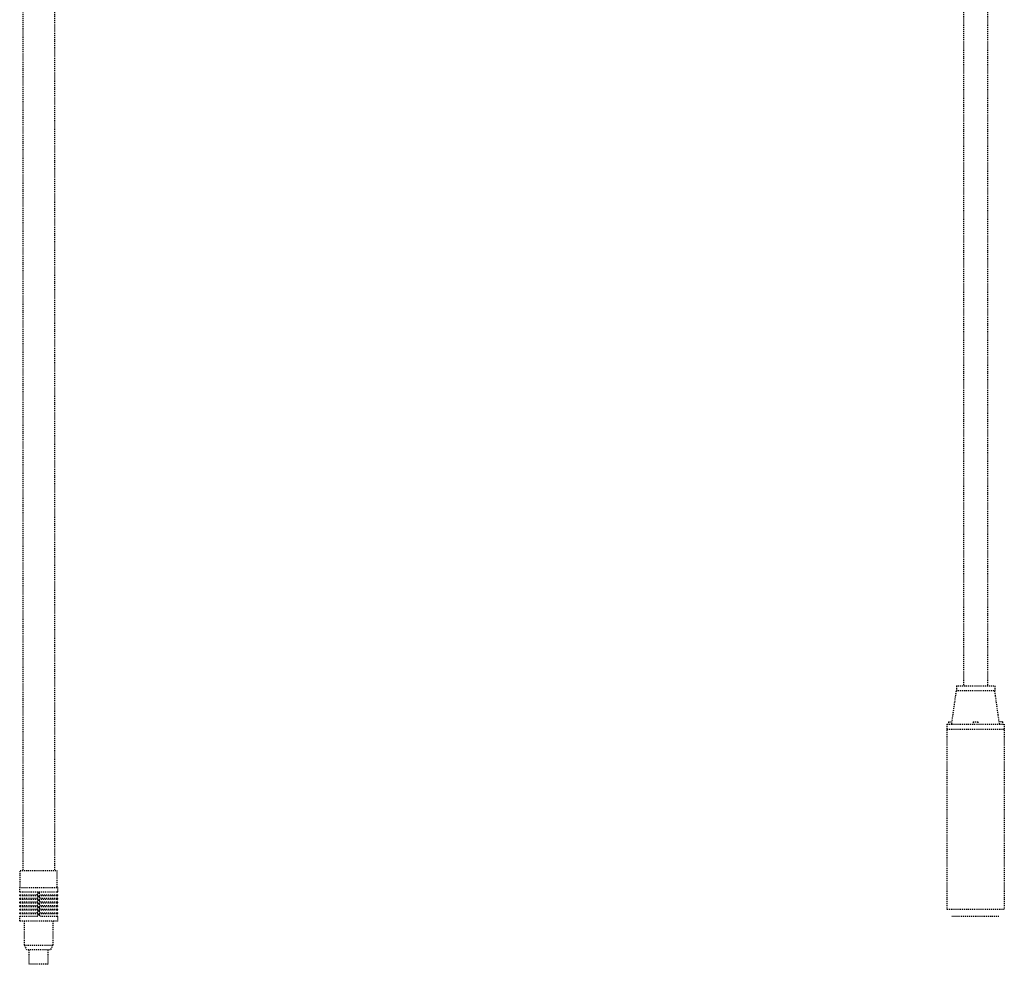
# Model space of a CAD drawing. Extents: x -169 to 6736, y -208 to 3022.
# Tile 42 of 256: x 167 to 270, y 687 to 786. Entities that reach past the tile are written whole.
import ezdxf

# ---------------------------------------------------------------- set-up
doc = ezdxf.new("R2010")
doc.units = 0
doc.header["$MEASUREMENT"] = 0
doc.linetypes.add('HIDDEN5', pattern=[0.05, 0.025, -0.025])
doc.layers.add('FILL-TUBE', color=1, linetype='CONTINUOUS')
doc.layers.add('SUB-PUMP', color=4, linetype='CONTINUOUS')

msp = doc.modelspace()

# ---------------------------------------------------------------- linework, layer by layer
at = {"layer": 'FILL-TUBE', "color": 1, "linetype": 'HIDDEN5'}
for p, q in [((170.80647, 858.49239), (170.80647, 696.89884)), ((167.492, 801.47189), (167.492, 696.89884)), ((167.6758, 689.14884), (170.61768, 689.14884))]:
    msp.add_line(p, q, dxfattribs=at)
for points in [[(167.2383, 695.14884), (167.2383, 696.89884), (171.05518, 696.89884), (171.05518, 695.14884)], [(170.61768, 691.64884), (170.61768, 689.14884), (170.36768, 688.64884), (167.9258, 688.64884), (167.6758, 689.14884), (167.6758, 691.64884)], [(170.11768, 688.64884), (170.11768, 687.14884), (168.1758, 687.14884), (168.1758, 688.64884)]]:
    msp.add_lwpolyline(points, dxfattribs=at)
for points in [[(171.08643, 694.64884), (167.20705, 694.64884, -0.414213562), (167.1758, 694.68009), (167.1758, 695.14884), (171.11768, 695.14884), (171.11768, 694.68009)], [(169.20924, 694.64884), (169.20924, 694.52384, 0.414213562), (169.33424, 694.39884), (171.08643, 694.39884, -0.414213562), (171.11768, 694.36759), (171.11768, 694.30509, -0.414213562), (171.08643, 694.27384), (167.20705, 694.27384, -0.414213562), (167.1758, 694.30509), (167.1758, 694.36759, -0.414213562), (167.20705, 694.39884), (168.95924, 694.39884, 0.414213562), (169.08424, 694.52384), (169.08424, 694.64884)], [(169.20924, 694.27384), (169.20924, 694.14884, 0.414213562), (169.33424, 694.02384), (171.08643, 694.02384, -0.414213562), (171.11768, 693.99259), (171.11768, 693.93009, -0.414213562), (171.08643, 693.89884), (167.20705, 693.89884, -0.414213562), (167.1758, 693.93009), (167.1758, 693.99259, -0.414213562), (167.20705, 694.02384), (168.95924, 694.02384, 0.414213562), (169.08424, 694.14884), (169.08424, 694.27384)], [(169.20924, 693.89884), (169.20924, 693.77384, 0.414213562), (169.33424, 693.64884), (171.08643, 693.64884, -0.414213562), (171.11768, 693.61759), (171.11768, 693.55509, -0.414213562), (171.08643, 693.52384), (167.20705, 693.52384, -0.414213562), (167.1758, 693.55509), (167.1758, 693.61759, -0.414213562), (167.20705, 693.64884), (168.95924, 693.64884, 0.414213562), (169.08424, 693.77384), (169.08424, 693.89884)], [(169.20924, 693.52384), (169.20924, 693.39884, 0.414213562), (169.33424, 693.27384), (171.08643, 693.27384, -0.414213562), (171.11768, 693.24259), (171.11768, 693.18009, -0.414213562), (171.08643, 693.14884), (167.20705, 693.14884, -0.414213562), (167.1758, 693.18009), (167.1758, 693.24259, -0.414213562), (167.20705, 693.27384), (168.95924, 693.27384, 0.414213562), (169.08424, 693.39884), (169.08424, 693.52384)], [(169.20924, 693.14884), (169.20924, 693.02384, 0.414213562), (169.33424, 692.89884), (171.08643, 692.89884, -0.414213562), (171.11768, 692.86759), (171.11768, 692.80509, -0.414213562), (171.08643, 692.77384), (167.20705, 692.77384, -0.414213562), (167.1758, 692.80509), (167.1758, 692.86759, -0.414213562), (167.20705, 692.89884), (168.95924, 692.89884, 0.414213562), (169.08424, 693.02384), (169.08424, 693.14884)], [(169.20924, 692.77384), (169.20924, 692.64884, 0.414213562), (169.33424, 692.52384), (171.08643, 692.52384, -0.414213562), (171.11768, 692.49259), (171.11768, 692.43009, -0.414213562), (171.08643, 692.39884), (167.20705, 692.39884, -0.414213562), (167.1758, 692.43009), (167.1758, 692.49259, -0.414213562), (167.20705, 692.52384), (168.95924, 692.52384, 0.414213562), (169.08424, 692.64884), (169.08424, 692.77384)], [(169.20924, 692.39884), (169.20924, 692.27384, 0.414213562), (169.33424, 692.14884), (171.08643, 692.14884, -0.414213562), (171.11768, 692.11759), (171.11768, 691.64884), (167.1758, 691.64884), (167.1758, 692.11759, -0.414213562), (167.20705, 692.14884), (168.95924, 692.14884, 0.414213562), (169.08424, 692.27384), (169.08424, 692.39884)]]:
    msp.add_lwpolyline(points, format="xyb", dxfattribs=at)
msp.add_arc((171.08643, 694.68009), 0.03125, 270, 360, dxfattribs=at)
at = {"layer": 'SUB-PUMP', "color": 1, "linetype": 'HIDDEN5'}
for p, q in [((265.51196, 837.52108), (265.51196, 716.14884)), ((268.01196, 837.52108), (268.01196, 716.14884)), ((264.76194, 716.14884), (264.76194, 715.64884)), ((264.76194, 716.14884), (268.76194, 716.14884)), ((268.76194, 716.14884), (268.76194, 715.64884)), ((264.27044, 712.14884), (264.76194, 715.64884)), ((264.76194, 715.64884), (268.76194, 715.64884)), ((269.25345, 712.14884), (268.76194, 715.64884)), ((263.77044, 712.14884), (269.75345, 712.14884)), ((263.77044, 712.14884), (263.77044, 692.89884)), ((263.95335, 712.39884), (264.29109, 712.39884)), ((263.95335, 712.39884), (263.95335, 712.14884)), ((266.51194, 712.39884), (267.01194, 712.39884)), ((266.51194, 712.39884), (266.51194, 712.14884)), ((267.01194, 712.39884), (267.01194, 712.14884)), ((269.57054, 712.39884), (269.23279, 712.39884)), ((269.57054, 712.39884), (269.57054, 712.14884)), ((269.75345, 712.14884), (269.75345, 692.89884)), ((263.77044, 711.64884), (269.75345, 711.64884)), ((263.77044, 692.89884), (269.75345, 692.89884)), ((264.27044, 692.14884), (269.25345, 692.14884))]:
    msp.add_line(p, q, dxfattribs=at)

doc.saveas('drawing.dxf')
